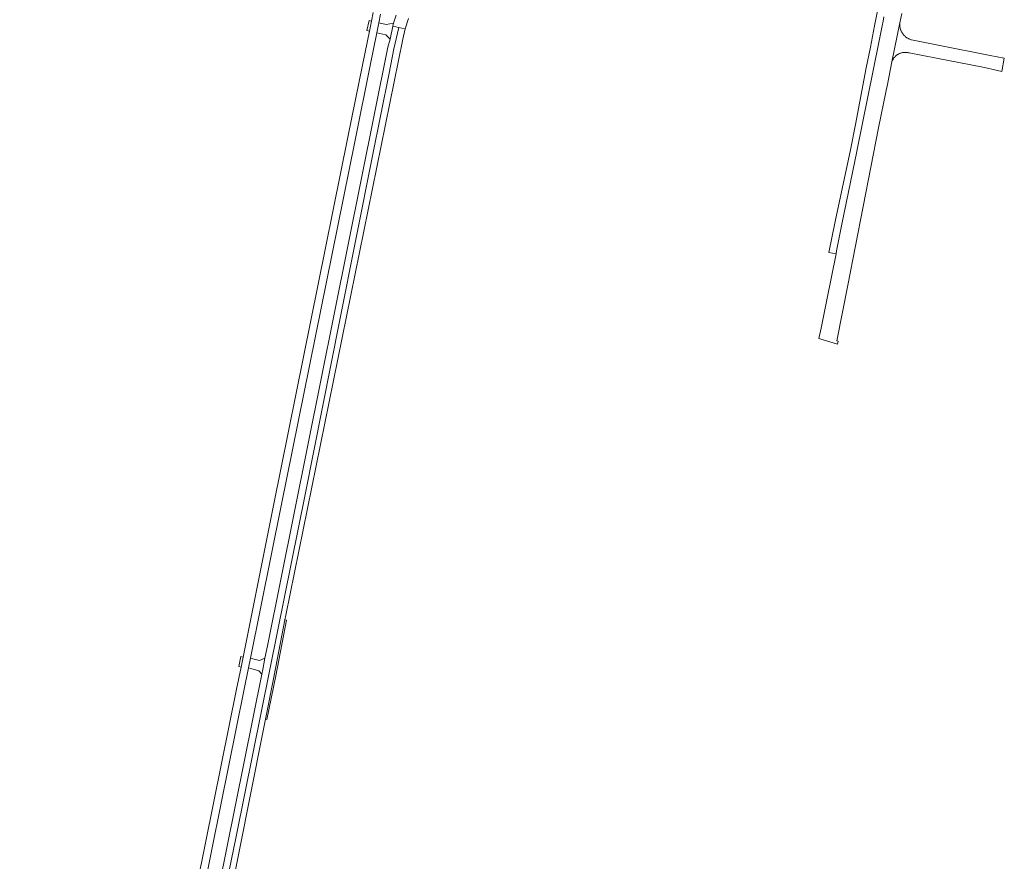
# Model space of a CAD drawing. Extents: x 152825 to 164088, y 457113 to 463005.
# Tile 47 of 256: x 157104 to 157487, y 457925 to 458252. Entities that reach past the tile are written whole.
import ezdxf

# ---------------------------------------------------------------- set-up
doc = ezdxf.new("R2010")
doc.units = 0
doc.header["$LTSCALE"] = 0.5
for name, color, linetype, lineweight in [('B-PV-VH-GESLOTENVERHARDING_ASFALT-GV', 251, 'CONTINUOUS', 18), ('B-PV-VH-HALFVERHARDING_GRASBETONSTEEN-GV', 251, 'CONTINUOUS', 18), ('B-PV-VH-OPENVERHARDING_BETONELEMENT-GV', 251, 'CONTINUOUS', 18), ('B-PV-VH-OPENVERHARDING_BETONSTRAATSTEEN-GV', 251, 'CONTINUOUS', 18)]:
    doc.layers.add(name, color=color, linetype=linetype, lineweight=lineweight)

msp = doc.modelspace()

# ---------------------------------------------------------------- linework, layer by layer
at = {"layer": 'B-PV-VH-GESLOTENVERHARDING_ASFALT-GV', "flags": 128}
msp.add_lwpolyline([(157250.531, 458254.096), (157249.522, 458250.977), (157249.276, 458249.882), (157251.537, 458249.362), (157253.913, 458248.816), (157253.993, 458248.767), (157255.33, 458252.869)], dxfattribs=at)
for points in [[(157165.381, 457834.902), (157167.852, 457834.56), (157176.443, 457877.231), (157188.323, 457935.075), (157201.402, 458000), (157201.644, 458001.199), (157215.205, 458067.923), (157228.646, 458135.847), (157241.367, 458199.451), (157247.847, 458231.613), (157249.647, 458241.094), (157251.537, 458249.362), (157249.276, 458249.882), (157248.129, 458244.778), (157247.328, 458241.648), (157200.511, 458009.139), (157199.542, 458004.317), (157198.675, 458000), (157198.31, 457998.183), (157184.623, 457930.027), (157166.742, 457841.638)], [(157170.377, 457834.209), (157171.296, 457838.753), (157189.532, 457929.314), (157198.715, 457975.54), (157199.794, 457980.654), (157203.074, 457997.597), (157207.325, 458019.218), (157207.713, 458021.048), (157253.078, 458244.769), (157253.993, 458248.767), (157253.913, 458248.816), (157251.537, 458249.362), (157249.647, 458241.094), (157247.847, 458231.613), (157241.367, 458199.451), (157228.646, 458135.847), (157215.205, 458067.923), (157201.644, 458001.199), (157201.402, 458000), (157188.323, 457935.075), (157176.443, 457877.231), (157167.852, 457834.56)]]:
    msp.add_lwpolyline(points, close=True, dxfattribs=at)
at = {"layer": 'B-PV-VH-HALFVERHARDING_GRASBETONSTEEN-GV', "flags": 128}
msp.add_lwpolyline([(157207.325, 458019.218), (157203.074, 457997.597), (157199.794, 457980.654), (157200.249, 457980.558), (157203.712, 457997.542), (157207.928, 458019.099)], close=True, dxfattribs=at)
at = {"layer": 'B-PV-VH-OPENVERHARDING_BETONELEMENT-GV', "flags": 128}
for points in [[(157241.625, 458255.178), (157240.903, 458251.742), (157240.107, 458247.905), (157237.558, 458235.365), (157231.779, 458206.765), (157203.038, 458064.262), (157191.05, 458004.79), (157190.278, 458000.861), (157188.533, 457992.354), (157179.717, 457948.673), (157127.097, 457687.887), (157120.265, 457653.999), (157112.289, 457614.4), (157111.407, 457609.739), (157107.996, 457593.098), (157104.273, 457574.788)], [(157107.18, 457574.17), (157110.598, 457591.06), (157114.235, 457609.323), (157115.178, 457613.827), (157123.105, 457653.043), (157129.906, 457686.962), (157182.563, 457948.043), (157191.369, 457991.69), (157193.136, 458000.611), (157193.943, 458004.305), (157205.893, 458063.549), (157234.555, 458205.58), (157240.381, 458234.561), (157242.988, 458247.254), (157243.727, 458251.181), (157244.467, 458254.471)]]:
    msp.add_lwpolyline(points, dxfattribs=at)
for points in [[(157240.107, 458247.905), (157240.903, 458251.742), (157240.012, 458252.047), (157239.16, 458248.15)], [(157190.278, 458000.861), (157191.05, 458004.79), (157190.166, 458005.018), (157189.409, 458001.091)]]:
    msp.add_lwpolyline(points, close=True, dxfattribs=at)
at = {"layer": 'B-PV-VH-OPENVERHARDING_BETONSTRAATSTEEN-GV', "flags": 128}
for points in [[(157437.753, 458257.083), (157436.327, 458249.999), (157434.766, 458241.753), (157433.151, 458233.729), (157428.916, 458211.626), (157426.977, 458201.85), (157421.036, 458173.99), (157418.65, 458161.977), (157421.385, 458161.415), (157421.629, 458162.643), (157423.799, 458173.555), (157429.485, 458201.162), (157429.506, 458201.264), (157438.014, 458243.533), (157439.316, 458249.999), (157439.634, 458251.751), (157439.957, 458253.531)], [(157439.957, 458253.531), (157439.634, 458251.751), (157439.316, 458249.999), (157438.014, 458243.533), (157429.506, 458201.264), (157429.485, 458201.162), (157423.799, 458173.555), (157421.629, 458162.643), (157421.385, 458161.415), (157417.835, 458143.576), (157415.561, 458132.556), (157414.733, 458128.481), (157421.934, 458126.394), (157422.169, 458127.55), (157421.707, 458127.644), (157425.978, 458149.236), (157437.857, 458210.303), (157440.842, 458224.926), (157441.327, 458227.138), (157443.096, 458236.043), (157446.17, 458251.2), (157446.899, 458254.718)]]:
    msp.add_lwpolyline(points, dxfattribs=at)
for points in [[(157242.988, 458247.254), (157246.506, 458246.534), (157248.129, 458244.778), (157249.276, 458249.882), (157249.522, 458250.977), (157246.625, 458250.524), (157243.727, 458251.181)], [(157446.161, 458250.02), (157446.17, 458251.2), (157443.096, 458236.043), (157443.17, 458236.239), (157443.252, 458236.432), (157443.341, 458236.622), (157443.438, 458236.809), (157443.541, 458236.991), (157443.651, 458237.17), (157443.768, 458237.344), (157443.891, 458237.513), (157444.021, 458237.678), (157444.157, 458237.838), (157444.299, 458237.992), (157444.447, 458238.141), (157444.601, 458238.284), (157444.759, 458238.421), (157444.923, 458238.552), (157445.092, 458238.677), (157445.265, 458238.795), (157445.443, 458238.906), (157445.625, 458239.011), (157445.811, 458239.109), (157446, 458239.199), (157446.192, 458239.282), (157446.388, 458239.358), (157446.586, 458239.426), (157446.787, 458239.487), (157446.99, 458239.54), (157447.195, 458239.585), (157447.402, 458239.622), (157447.609, 458239.651), (157447.818, 458239.673), (157448.027, 458239.686), (157448.237, 458239.692), (157448.447, 458239.689), (157448.656, 458239.679), (157448.865, 458239.66), (157449.073, 458239.634), (157449.28, 458239.6), (157449.486, 458239.557), (157449.689, 458239.507), (157449.795, 458239.478), (157460.456, 458237.441), (157478.448, 458233.873), (157480.175, 458233.531), (157482.466, 458232.986), (157485.841, 458232.289), (157486.756, 458237.392), (157481.259, 458238.489), (157461.67, 458242.39), (157450.731, 458244.543), (157450.517, 458244.605), (157450.305, 458244.675), (157450.096, 458244.752), (157449.89, 458244.837), (157449.687, 458244.929), (157449.487, 458245.028), (157449.291, 458245.134), (157449.099, 458245.247), (157448.911, 458245.368), (157448.728, 458245.494), (157448.549, 458245.628), (157448.375, 458245.767), (157448.207, 458245.913), (157448.043, 458246.065), (157447.885, 458246.222), (157447.733, 458246.385), (157447.587, 458246.554), (157447.447, 458246.727), (157447.314, 458246.906), (157447.187, 458247.089), (157447.066, 458247.276), (157446.952, 458247.468), (157446.845, 458247.664), (157446.746, 458247.863), (157446.653, 458248.066), (157446.568, 458248.272), (157446.49, 458248.481), (157446.42, 458248.693), (157446.358, 458248.907), (157446.303, 458249.123), (157446.256, 458249.341), (157446.217, 458249.56), (157446.186, 458249.781), (157446.163, 458250.003)], [(157193.136, 458000.611), (157194.064, 458000.332), (157197.107, 457999.419), (157198.31, 457998.183), (157198.675, 458000), (157199.542, 458004.317), (157197.441, 458003.486), (157194.849, 458004.093), (157193.943, 458004.305)]]:
    msp.add_lwpolyline(points, close=True, dxfattribs=at)

doc.saveas('drawing.dxf')
